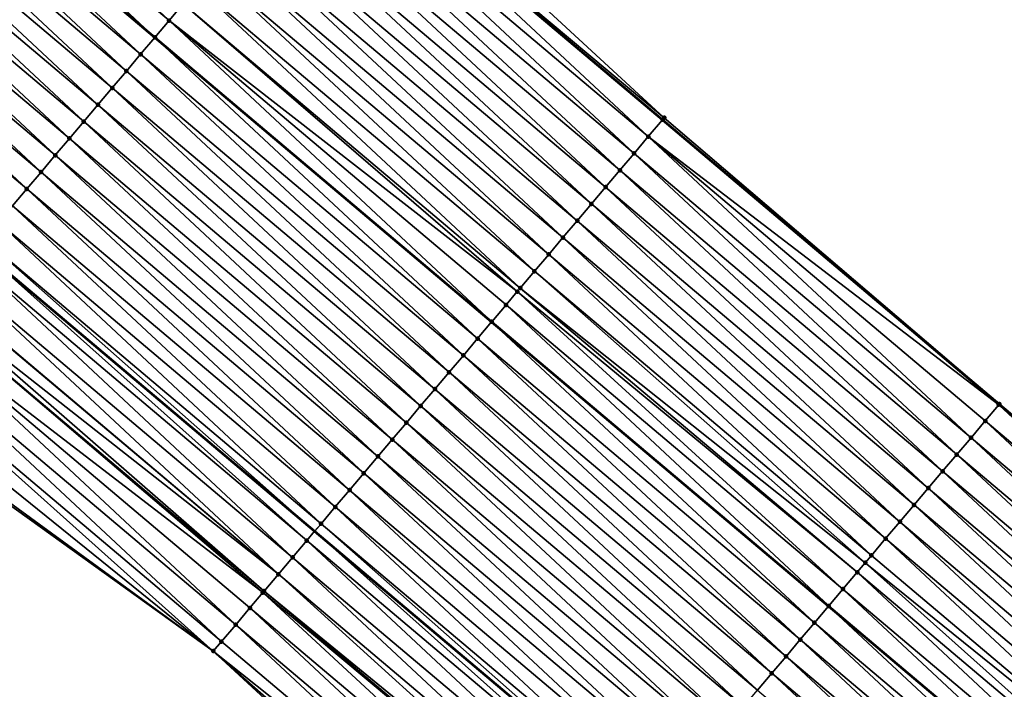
# Model space of a CAD drawing. Header units: feet. Extents: x 2017353 to 2024169, y 808050 to 818690.
# Tile 149 of 256: x 2018334 to 2018379, y 817776 to 817807. Entities that reach past the tile are written whole.
import ezdxf

# ---------------------------------------------------------------- set-up
doc = ezdxf.new("R2010")
doc.units = ezdxf.units.FT
doc.header["$MEASUREMENT"] = 0
for name, color, linetype, lineweight in [('EP_Travel Lane', 172, 'Continuous', 53), ('SB-Road Shots', 141, 'Continuous', 100), ('SB-Road X-Section', 40, 'Continuous', 13), ('STRIPING', 60, 'Continuous', 53)]:
    doc.layers.add(name, color=color, linetype=linetype, lineweight=lineweight)
doc.layers.add('I-77-MM15-17_SB-Surface-BORDER', color=7, linetype='Continuous')
doc.layers.add('I-77-MM15-17_SB-Surface-TIN', color=7, linetype='Continuous')

msp = doc.modelspace()

# ---------------------------------------------------------------- linework, layer by layer
at = {"layer": 'EP_Travel Lane'}
for points in [[(2018302.058265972, 817853.9365822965, 268.8798401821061), (2018317.338730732, 817841.0335116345, 268.743551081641), (2018332.619101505, 817828.1305203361, 268.5915438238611), (2018347.899384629, 817815.2276030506, 268.424887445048), (2018363.179670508, 817802.3246834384, 268.2586746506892), (2018378.459882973, 817789.4218258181, 268.0802113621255), (2018393.740248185, 817776.5188392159, 267.9272806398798), (2018409.020585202, 817763.615876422, 267.7696322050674), (2018424.300793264, 817750.7130225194, 267.5904221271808), (2018439.577070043, 817737.8282592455, 267.4105612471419), (2018454.87069964, 817724.9415360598, 267.2168779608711), (2018470.164463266, 817712.0546999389, 267.042915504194), (2018485.458232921, 817699.1678587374, 266.8698416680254), (2018500.752035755, 817686.2809895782, 266.7016472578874)], [(2018271.005062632, 817848.1670687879, 268.4980944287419), (2018286.285562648, 817835.2639683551, 268.3676963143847), (2018301.566154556, 817822.3607903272, 268.2526670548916), (2018316.846562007, 817809.4577680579, 268.106797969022), (2018332.126699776, 817796.5549735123, 267.915831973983), (2018347.40684955, 817783.6521688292, 267.7268861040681), (2018362.687224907, 817770.7491736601, 267.5756404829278), (2018377.967660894, 817757.8461272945, 267.4345380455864), (2018393.247950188, 817744.9432047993, 267.2689100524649), (2018408.528125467, 817732.0403785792, 267.0842184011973), (2018423.823676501, 817719.1393801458, 266.9132122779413), (2018439.117385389, 817706.2526201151, 266.7290311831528), (2018454.411141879, 817693.3658199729, 266.5518429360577), (2018469.704962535, 817680.4789657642, 266.3840895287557), (2018484.998717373, 817667.5921670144, 266.2066568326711), (2018500.29255133, 817654.7053015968, 266.0408652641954)]]:
    msp.add_polyline3d(points, dxfattribs=at)
at = {"layer": 'I-77-MM15-17_SB-Surface-BORDER', "color": 3, "linetype": 'Continuous', "lineweight": -3}
for points in [[(2018302.070514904, 817853.9510856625, 268.880040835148), (2018317.360276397, 817841.0590244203, 268.7437714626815), (2018332.626045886, 817828.1387443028, 268.5915370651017), (2018348.551462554, 817815.9998966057, 268.41910842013), (2018363.263489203, 817802.4239409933, 268.2590664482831), (2018378.466826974, 817789.4300493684, 268.0802018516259), (2018393.839273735, 817776.6361073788, 267.9275170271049), (2018409.672663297, 817764.3881688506, 267.7639626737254), (2018425.598011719, 817752.2493787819, 267.5801196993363), (2018440.872724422, 817739.3659466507, 267.4079188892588), (2018456.166309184, 817726.4792767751, 267.2065155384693), (2018471.460039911, 817713.5924839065, 267.0265898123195), (2018487.132698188, 817701.1550365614, 266.8724952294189)], [(2018495.428328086, 817648.9354772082, 265.8294931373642), (2018480.13450792, 817661.822345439, 265.9962654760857), (2018464.196224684, 817673.9445782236, 266.1487303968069), (2018448.902393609, 817686.8314556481, 266.3139082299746), (2018433.608636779, 817699.7182705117, 266.4900021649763), (2018418.314885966, 817712.605080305, 266.6669669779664), (2018403.01262729, 817725.5117565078, 266.8280565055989), (2018388.969955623, 817739.8792755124, 267.0804294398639), (2018373.706245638, 817752.8017322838, 267.2542809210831), (2018357.522280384, 817764.6351340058, 267.365704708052), (2018342.814285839, 817778.2157208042, 267.5376007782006), (2018326.518102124, 817789.9161012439, 267.6594327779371), (2018311.186380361, 817802.7579731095, 267.8367454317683), (2018296.049459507, 817815.830763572, 267.9954572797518), (2018281.591588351, 817829.7073840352, 268.1817653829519), (2018266.135179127, 817842.4021124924, 268.3164072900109)]]:
    msp.add_polyline3d(points, dxfattribs=at)
at = {"layer": 'I-77-MM15-17_SB-Surface-TIN', "color": 128, "linetype": 'Continuous', "lineweight": -3}
for points in [[(2018340.808104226, 817806.8325412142, 268.1950414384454), (2018326.173124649, 817820.4993850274, 268.3843124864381), (2018325.527834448, 817819.7354474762, 268.3639115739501)], [(2018340.808104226, 817806.8325412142, 268.1950414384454), (2018341.453413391, 817807.596462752, 268.2186134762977), (2018326.173124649, 817820.4993850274, 268.3843124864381)], [(2018340.16281159, 817806.0686057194, 268.1742330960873), (2018325.527834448, 817819.7354474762, 268.3639115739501), (2018324.882596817, 817818.9714655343, 268.3523005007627)], [(2018340.16281159, 817806.0686057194, 268.1742330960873), (2018340.808104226, 817806.8325412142, 268.1950414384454), (2018325.527834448, 817819.7354474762, 268.3639115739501)], [(2018339.517516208, 817805.3046725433, 268.1529656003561), (2018324.874579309, 817818.961973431, 268.3520835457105), (2018324.237324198, 817818.2075131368, 268.3348393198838)], [(2018324.882596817, 817818.9714655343, 268.3523005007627), (2018324.874579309, 817818.961973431, 268.3520835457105), (2018340.15479392, 817806.0591139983, 268.173968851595)], [(2018339.517516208, 817805.3046725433, 268.1529656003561), (2018340.15479392, 817806.0591139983, 268.173968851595), (2018324.874579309, 817818.961973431, 268.3520835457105)], [(2018340.16281159, 817806.0686057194, 268.1742330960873), (2018324.882596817, 817818.9714655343, 268.3523005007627), (2018340.15479392, 817806.0591139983, 268.173968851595)], [(2018338.872201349, 817804.5407558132, 268.1284415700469), (2018324.237324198, 817818.2075131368, 268.3348393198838), (2018323.592035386, 817817.4435744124, 268.3146706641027)], [(2018338.872201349, 817804.5407558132, 268.1284415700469), (2018339.517516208, 817805.3046725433, 268.1529656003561), (2018324.237324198, 817818.2075131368, 268.3348393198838)], [(2018338.226900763, 817803.776827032, 268.1063037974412), (2018323.592035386, 817817.4435744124, 268.3146706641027), (2018322.94675967, 817816.67962463, 268.2966916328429)], [(2018338.226900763, 817803.776827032, 268.1063037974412), (2018338.872201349, 817804.5407558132, 268.1284415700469), (2018323.592035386, 817817.4435744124, 268.3146706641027)], [(2018337.581608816, 817803.0128909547, 268.0856107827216), (2018322.94675967, 817816.67962463, 268.2966916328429), (2018322.301487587, 817815.9156717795, 268.2793201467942)], [(2018337.581608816, 817803.0128909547, 268.0856107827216), (2018338.226900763, 817803.776827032, 268.1063037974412), (2018322.94675967, 817816.67962463, 268.2966916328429)], [(2018336.936323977, 817802.2489488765, 268.0661060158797), (2018322.301487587, 817815.9156717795, 268.2793201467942), (2018321.656211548, 817815.1517222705, 268.2612869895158)], [(2018336.936323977, 817802.2489488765, 268.0661060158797), (2018337.581608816, 817803.0128909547, 268.0856107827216), (2018322.301487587, 817815.9156717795, 268.2793201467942)], [(2018347.931205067, 817815.265284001, 268.4250861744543), (2018363.263489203, 817802.4239409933, 268.2590664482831), (2018348.551462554, 817815.9998966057, 268.41910842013)], [(2018362.541361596, 817801.5689381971, 268.2444793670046), (2018347.899384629, 817815.2276030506, 268.424887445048), (2018347.261067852, 817814.4718646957, 268.4093559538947)], [(2018347.90632994, 817815.2358259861, 268.4250564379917), (2018347.899384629, 817815.2276030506, 268.424887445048), (2018363.179670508, 817802.3246834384, 268.2586746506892)], [(2018362.541361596, 817801.5689381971, 268.2444793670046), (2018363.179670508, 817802.3246834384, 268.2586746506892), (2018347.899384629, 817815.2276030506, 268.424887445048)], [(2018363.18661561, 817802.3329063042, 268.2588291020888), (2018347.931205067, 817815.265284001, 268.4250861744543), (2018347.90632994, 817815.2358259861, 268.4250564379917)], [(2018363.18661561, 817802.3329063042, 268.2588291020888), (2018347.90632994, 817815.2358259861, 268.4250564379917), (2018363.179670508, 817802.3246834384, 268.2586746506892)], [(2018363.18661561, 817802.3329063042, 268.2588291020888), (2018363.263489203, 817802.4239409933, 268.2590664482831), (2018347.931205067, 817815.265284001, 268.4250861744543)], [(2018336.291041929, 817801.48500444, 268.0470681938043), (2018321.656211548, 817815.1517222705, 268.2612869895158), (2018321.010930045, 817814.3877773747, 268.242340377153)], [(2018336.291041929, 817801.48500444, 268.0470681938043), (2018336.936323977, 817802.2489488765, 268.0661060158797), (2018321.656211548, 817815.1517222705, 268.2612869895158)], [(2018335.64575333, 817800.7210655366, 268.026934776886), (2018321.010930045, 817814.3877773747, 268.242340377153), (2018320.365651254, 817813.6238301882, 268.2238473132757)], [(2018335.64575333, 817800.7210655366, 268.026934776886), (2018336.291041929, 817801.48500444, 268.0470681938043), (2018321.010930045, 817814.3877773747, 268.242340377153)], [(2018361.896039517, 817800.8050275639, 268.2187490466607), (2018347.261067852, 817814.4718646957, 268.4093559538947), (2018346.61574662, 817813.7079533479, 268.3837661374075)], [(2018361.896039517, 817800.8050275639, 268.2187490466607), (2018362.541361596, 817801.5689381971, 268.2444793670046), (2018347.261067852, 817814.4718646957, 268.4093559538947)], [(2018335.000468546, 817799.957123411, 268.0074393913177), (2018320.365651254, 817813.6238301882, 268.2238473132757), (2018319.720371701, 817812.8598836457, 268.2052267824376)], [(2018335.000468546, 817799.957123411, 268.0074393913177), (2018335.64575333, 817800.7210655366, 268.026934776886), (2018320.365651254, 817813.6238301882, 268.2238473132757)], [(2018361.250732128, 817800.0411045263, 268.1954750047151), (2018346.61574662, 817813.7079533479, 268.3837661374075), (2018345.970440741, 817812.9440290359, 268.3607434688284)], [(2018361.250732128, 817800.0411045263, 268.1954750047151), (2018361.896039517, 817800.8050275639, 268.2187490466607), (2018346.61574662, 817813.7079533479, 268.3837661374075)], [(2018360.605447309, 817799.277162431, 268.1759745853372), (2018345.970440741, 817812.9440290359, 268.3607434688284), (2018345.325153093, 817812.1800893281, 268.3407693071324)], [(2018360.605447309, 817799.277162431, 268.1759745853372), (2018361.250732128, 817800.0411045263, 268.1954750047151), (2018345.970440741, 817812.9440290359, 268.3607434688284)], [(2018334.355191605, 817799.193174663, 267.9892553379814), (2018319.720371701, 817812.8598836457, 268.2052267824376), (2018319.075099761, 817812.0959306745, 268.1878791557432)], [(2018334.355191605, 817799.193174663, 267.9892553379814), (2018335.000468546, 817799.957123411, 268.0074393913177), (2018319.720371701, 817812.8598836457, 268.2052267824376)], [(2018333.709905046, 817798.4292340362, 267.969463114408), (2018334.355191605, 817799.193174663, 267.9892553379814), (2018319.075099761, 817812.0959306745, 268.1878791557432)], [(2018359.960173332, 817798.5132111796, 268.1582872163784), (2018345.325153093, 817812.1800893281, 268.3407693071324), (2018344.679870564, 817811.4161452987, 268.3216508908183)], [(2018359.960173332, 817798.5132111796, 268.1582872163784), (2018360.605447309, 817799.277162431, 268.1759745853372), (2018345.325153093, 817812.1800893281, 268.3407693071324)], [(2018359.314897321, 817797.7492616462, 268.1402596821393), (2018344.679870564, 817811.4161452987, 268.3216508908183), (2018344.034587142, 817810.6522020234, 268.3023831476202)], [(2018359.314897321, 817797.7492616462, 268.1402596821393), (2018359.960173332, 817798.5132111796, 268.1582872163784), (2018344.679870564, 817811.4161452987, 268.3216508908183)], [(2018358.669611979, 817796.9853199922, 268.1206719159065), (2018344.034587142, 817810.6522020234, 268.3023831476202), (2018343.3893002, 817809.8882617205, 268.2825268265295)], [(2018358.669611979, 817796.9853199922, 268.1206719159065), (2018359.314897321, 817797.7492616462, 268.1402596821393), (2018344.034587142, 817810.6522020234, 268.3023831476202)], [(2018358.024326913, 817796.2213781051, 268.1011302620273), (2018343.3893002, 817809.8882617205, 268.2825268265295), (2018342.744014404, 817809.1243204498, 268.2628621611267)], [(2018358.024326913, 817796.2213781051, 268.1011302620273), (2018358.669611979, 817796.9853199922, 268.1206719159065), (2018343.3893002, 817809.8882617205, 268.2825268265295)], [(2018357.379036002, 817795.4574411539, 268.080611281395), (2018342.744014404, 817809.1243204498, 268.2628621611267), (2018342.098715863, 817808.3603899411, 268.24106648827)], [(2018357.379036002, 817795.4574411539, 268.080611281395), (2018358.024326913, 817796.2213781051, 268.1011302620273), (2018342.744014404, 817809.1243204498, 268.2628621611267)], [(2018356.73374068, 817794.6935079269, 268.0593548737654), (2018342.098715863, 817808.3603899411, 268.24106648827), (2018341.453413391, 817807.596462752, 268.2186134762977)], [(2018356.73374068, 817794.6935079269, 268.0593548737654), (2018357.379036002, 817795.4574411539, 268.080611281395), (2018342.098715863, 817808.3603899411, 268.24106648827)], [(2018356.600199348, 817794.5354168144, 268.0548019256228), (2018341.453413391, 817807.596462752, 268.2186134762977), (2018340.808104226, 817806.8325412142, 268.1950414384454)], [(2018356.600199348, 817794.5354168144, 268.0548019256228), (2018356.73374068, 817794.6935079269, 268.0593548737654), (2018341.453413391, 817807.596462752, 268.2186134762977)], [(2018355.443118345, 817793.1656682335, 268.0115430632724), (2018340.808104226, 817806.8325412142, 268.1950414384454), (2018340.16281159, 817806.0686057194, 268.1742330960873)], [(2018355.443118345, 817793.1656682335, 268.0115430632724), (2018356.088434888, 817793.9295835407, 268.0363478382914), (2018340.808104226, 817806.8325412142, 268.1950414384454)], [(2018356.088434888, 817793.9295835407, 268.0363478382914), (2018356.600199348, 817794.5354168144, 268.0548019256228), (2018340.808104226, 817806.8325412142, 268.1950414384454)], [(2018354.797792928, 817792.4017604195, 267.9852545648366), (2018340.15479392, 817806.0591139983, 268.173968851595), (2018339.517516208, 817805.3046725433, 268.1529656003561)], [(2018340.16281159, 817806.0686057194, 268.1742330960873), (2018340.15479392, 817806.0591139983, 268.173968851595), (2018355.435100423, 817793.156176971, 268.0112164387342)], [(2018354.797792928, 817792.4017604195, 267.9852545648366), (2018355.435100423, 817793.156176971, 268.0112164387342), (2018340.15479392, 817806.0591139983, 268.173968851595)], [(2018355.443118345, 817793.1656682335, 268.0115430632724), (2018340.16281159, 817806.0686057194, 268.1742330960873), (2018355.435100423, 817793.156176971, 268.0112164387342)], [(2018354.152462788, 817791.6378565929, 267.9581764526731), (2018339.517516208, 817805.3046725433, 268.1529656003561), (2018338.872201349, 817804.5407558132, 268.1284415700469)], [(2018354.152462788, 817791.6378565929, 267.9581764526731), (2018354.797792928, 817792.4017604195, 267.9852545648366), (2018339.517516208, 817805.3046725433, 268.1529656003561)], [(2018353.507150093, 817790.8739380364, 267.934015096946), (2018338.872201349, 817804.5407558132, 268.1284415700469), (2018338.226900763, 817803.776827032, 268.1063037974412)], [(2018353.507150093, 817790.8739380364, 267.934015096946), (2018354.152462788, 817791.6378565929, 267.9581764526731), (2018338.872201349, 817804.5407558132, 268.1284415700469)], [(2018352.861857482, 817790.1100025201, 267.9132119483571), (2018338.226900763, 817803.776827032, 268.1063037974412), (2018337.581608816, 817803.0128909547, 268.0856107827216)], [(2018352.861857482, 817790.1100025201, 267.9132119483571), (2018353.507150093, 817790.8739380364, 267.934015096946), (2018338.226900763, 817803.776827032, 268.1063037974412)], [(2018352.216575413, 817789.3460581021, 267.8941714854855), (2018337.581608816, 817803.0128909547, 268.0856107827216), (2018336.936323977, 817802.2489488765, 268.0661060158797)], [(2018352.216575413, 817789.3460581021, 267.8941714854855), (2018352.861857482, 817790.1100025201, 267.9132119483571), (2018337.581608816, 817803.0128909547, 268.0856107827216)], [(2018351.571286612, 817788.5821193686, 267.8740054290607), (2018336.936323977, 817802.2489488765, 268.0661060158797), (2018336.291041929, 817801.48500444, 268.0470681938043)], [(2018351.571286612, 817788.5821193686, 267.8740054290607), (2018352.216575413, 817789.3460581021, 267.8941714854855), (2018336.936323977, 817802.2489488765, 268.0661060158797)], [(2018378.437315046, 817789.3950993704, 268.080242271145), (2018363.179670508, 817802.3246834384, 268.2586746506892), (2018362.541361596, 817801.5689381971, 268.2444793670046)], [(2018363.18661561, 817802.3329063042, 268.2588291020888), (2018363.179670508, 817802.3246834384, 268.2586746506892), (2018378.459882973, 817789.4218258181, 268.0802113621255)], [(2018378.437315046, 817789.3950993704, 268.080242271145), (2018378.459882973, 817789.4218258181, 268.0802113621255), (2018363.179670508, 817802.3246834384, 268.2586746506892)], [(2018378.466826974, 817789.4300493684, 268.0802018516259), (2018363.263489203, 817802.4239409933, 268.2590664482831), (2018363.18661561, 817802.3329063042, 268.2588291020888)], [(2018378.466826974, 817789.4300493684, 268.0802018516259), (2018363.18661561, 817802.3329063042, 268.2588291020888), (2018378.459882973, 817789.4218258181, 268.0802113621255)], [(2018350.925988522, 817787.81818848, 267.8522859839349), (2018336.291041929, 817801.48500444, 268.0470681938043), (2018335.64575333, 817800.7210655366, 268.026934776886)], [(2018350.925988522, 817787.81818848, 267.8522859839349), (2018351.571286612, 817788.5821193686, 267.8740054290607), (2018336.291041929, 817801.48500444, 268.0470681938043)], [(2018377.176323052, 817787.9021096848, 268.0521878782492), (2018362.541361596, 817801.5689381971, 268.2444793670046), (2018361.896039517, 817800.8050275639, 268.2187490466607)], [(2018377.176323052, 817787.9021096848, 268.0521878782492), (2018377.821618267, 817788.6660430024, 268.0734271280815), (2018362.541361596, 817801.5689381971, 268.2444793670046)], [(2018377.821618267, 817788.6660430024, 268.0734271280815), (2018378.437315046, 817789.3950993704, 268.080242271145), (2018362.541361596, 817801.5689381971, 268.2444793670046)], [(2018350.280695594, 817787.0542532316, 267.8314298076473), (2018335.64575333, 817800.7210655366, 268.026934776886), (2018335.000468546, 817799.957123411, 268.0074393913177)], [(2018350.280695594, 817787.0542532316, 267.8314298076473), (2018350.925988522, 817787.81818848, 267.8522859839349), (2018335.64575333, 817800.7210655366, 268.026934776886)], [(2018376.531033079, 817787.138171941, 268.031825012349), (2018361.896039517, 817800.8050275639, 268.2187490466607), (2018361.250732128, 817800.0411045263, 268.1954750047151)], [(2018376.531033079, 817787.138171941, 268.031825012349), (2018377.176323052, 817787.9021096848, 268.0521878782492), (2018361.896039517, 817800.8050275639, 268.2187490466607)], [(2018375.885764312, 817786.3742162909, 268.0150079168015), (2018361.250732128, 817800.0411045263, 268.1954750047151), (2018360.605447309, 817799.277162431, 268.1759745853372)], [(2018375.885764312, 817786.3742162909, 268.0150079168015), (2018376.531033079, 817787.138171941, 268.031825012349), (2018361.250732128, 817800.0411045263, 268.1954750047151)], [(2018349.635407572, 817786.2903138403, 267.8113939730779), (2018335.000468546, 817799.957123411, 268.0074393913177), (2018334.355191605, 817799.193174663, 267.9892553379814)], [(2018349.635407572, 817786.2903138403, 267.8113939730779), (2018350.280695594, 817787.0542532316, 267.8314298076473), (2018335.000468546, 817799.957123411, 268.0074393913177)], [(2018348.990112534, 817785.5263803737, 267.7901849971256), (2018334.355191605, 817799.193174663, 267.9892553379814), (2018333.709905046, 817798.4292340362, 267.969463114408)], [(2018348.990112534, 817785.5263803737, 267.7901849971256), (2018349.635407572, 817786.2903138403, 267.8113939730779), (2018334.355191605, 817799.193174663, 267.9892553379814)], [(2018375.240485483, 817785.6102691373, 267.9965083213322), (2018360.605447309, 817799.277162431, 268.1759745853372), (2018359.960173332, 817798.5132111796, 268.1582872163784)], [(2018375.240485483, 817785.6102691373, 267.9965083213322), (2018375.885764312, 817786.3742162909, 268.0150079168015), (2018360.605447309, 817799.277162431, 268.1759745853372)], [(2018348.344792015, 817784.7624684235, 267.7647155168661), (2018333.709905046, 817798.4292340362, 267.969463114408), (2018333.064610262, 817797.6653003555, 267.9482955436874)], [(2018348.344792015, 817784.7624684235, 267.7647155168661), (2018348.990112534, 817785.5263803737, 267.7901849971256), (2018333.709905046, 817798.4292340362, 267.969463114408)], [(2018374.595201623, 817784.8463262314, 267.9771676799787), (2018359.960173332, 817798.5132111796, 268.1582872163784), (2018359.314897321, 817797.7492616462, 268.1402596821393)], [(2018374.595201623, 817784.8463262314, 267.9771676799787), (2018375.240485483, 817785.6102691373, 267.9965083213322), (2018359.960173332, 817798.5132111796, 268.1582872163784)], [(2018347.699464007, 817783.9985627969, 267.7379938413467), (2018333.064610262, 817797.6653003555, 267.9482955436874), (2018332.41930602, 817796.9013746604, 267.925546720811)], [(2018347.699464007, 817783.9985627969, 267.7379938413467), (2018348.344792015, 817784.7624684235, 267.7647155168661), (2018333.064610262, 817797.6653003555, 267.9482955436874)], [(2018373.949918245, 817784.0823829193, 267.9579074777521), (2018359.314897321, 817797.7492616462, 268.1402596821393), (2018358.669611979, 817796.9853199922, 268.1206719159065)], [(2018373.949918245, 817784.0823829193, 267.9579074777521), (2018374.595201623, 817784.8463262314, 267.9771676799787), (2018359.314897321, 817797.7492616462, 268.1402596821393)], [(2018332.41930602, 817796.9013746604, 267.925546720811), (2018332.126699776, 817796.5549735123, 267.915831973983), (2018347.40684955, 817783.6521688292, 267.7268861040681)], [(2018347.699464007, 817783.9985627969, 267.7379938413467), (2018332.41930602, 817796.9013746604, 267.925546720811), (2018347.40684955, 817783.6521688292, 267.7268861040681)], [(2018373.304644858, 817783.31843117, 267.9403179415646), (2018358.669611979, 817796.9853199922, 268.1206719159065), (2018358.024326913, 817796.2213781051, 268.1011302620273)], [(2018373.304644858, 817783.31843117, 267.9403179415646), (2018373.949918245, 817784.0823829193, 267.9579074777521), (2018358.669611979, 817796.9853199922, 268.1206719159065)], [(2018347.054149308, 817783.234645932, 267.7134974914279), (2018332.126699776, 817796.5549735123, 267.915831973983), (2018331.774009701, 817796.1374422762, 267.9041223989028)], [(2018347.054149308, 817783.234645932, 267.7134974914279), (2018347.40684955, 817783.6521688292, 267.7268861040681), (2018332.126699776, 817796.5549735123, 267.915831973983)], [(2018346.408859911, 817782.4707077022, 267.6932316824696), (2018331.774009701, 817796.1374422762, 267.9041223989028), (2018331.128750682, 817795.3734783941, 267.8889350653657)], [(2018346.408859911, 817782.4707077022, 267.6932316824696), (2018347.054149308, 817783.234645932, 267.7134974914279), (2018331.774009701, 817796.1374422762, 267.9041223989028)], [(2018372.659367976, 817782.554482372, 267.9221439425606), (2018358.024326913, 817796.2213781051, 268.1011302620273), (2018357.379036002, 817795.4574411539, 268.080611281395)], [(2018372.659367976, 817782.554482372, 267.9221439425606), (2018373.304644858, 817783.31843117, 267.9403179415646), (2018358.024326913, 817796.2213781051, 268.1011302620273)], [(2018345.763569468, 817781.7067703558, 267.6727909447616), (2018331.128750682, 817795.3734783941, 267.8889350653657), (2018330.483489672, 817794.6095161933, 267.8734148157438)], [(2018345.763569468, 817781.7067703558, 267.6727909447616), (2018346.408859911, 817782.4707077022, 267.6932316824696), (2018331.128750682, 817795.3734783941, 267.8889350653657)], [(2018372.379169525, 817782.2227664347, 267.9131481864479), (2018357.379036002, 817795.4574411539, 268.080611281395), (2018356.73374068, 817794.6935079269, 268.0593548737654)], [(2018372.379169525, 817782.2227664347, 267.9131481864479), (2018372.659367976, 817782.554482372, 267.9221439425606), (2018357.379036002, 817795.4574411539, 268.080611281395)], [(2018372.014068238, 817781.7905528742, 267.9001483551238), (2018356.73374068, 817794.6935079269, 268.0593548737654), (2018356.600199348, 817794.5354168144, 268.0548019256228)], [(2018372.014068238, 817781.7905528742, 267.9001483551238), (2018372.379169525, 817782.2227664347, 267.9131481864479), (2018356.73374068, 817794.6935079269, 268.0593548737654)], [(2018345.763569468, 817781.7067703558, 267.6727909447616), (2018330.469897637, 817794.5934252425, 267.8729680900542), (2018330.034821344, 817794.0784092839, 267.8545679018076)], [(2018345.763569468, 817781.7067703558, 267.6727909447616), (2018330.483489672, 817794.6095161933, 267.8734148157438), (2018330.469897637, 817794.5934252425, 267.8729680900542)], [(2018371.368747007, 817781.0266415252, 267.8745590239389), (2018356.600199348, 817794.5354168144, 268.0548019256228), (2018356.088434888, 817793.9295835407, 268.0363478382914)], [(2018371.368747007, 817781.0266415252, 267.8745590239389), (2018372.014068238, 817781.7905528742, 267.9001483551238), (2018356.600199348, 817794.5354168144, 268.0548019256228)], [(2018345.055323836, 817780.8683613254, 267.6455083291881), (2018329.838148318, 817793.8456218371, 267.8444604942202), (2018329.192766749, 817793.0817614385, 267.8087821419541)], [(2018345.118254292, 817780.942853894, 267.6482147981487), (2018330.034821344, 817794.0784092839, 267.8545679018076), (2018329.838148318, 817793.8456218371, 267.8444604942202)], [(2018345.055323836, 817780.8683613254, 267.6455083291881), (2018345.118254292, 817780.942853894, 267.6482147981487), (2018329.838148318, 817793.8456218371, 267.8444604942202)], [(2018345.118254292, 817780.942853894, 267.6482147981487), (2018345.763569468, 817781.7067703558, 267.6727909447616), (2018330.034821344, 817794.0784092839, 267.8545679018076)], [(2018370.723414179, 817780.2627399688, 267.8470306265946), (2018356.088434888, 817793.9295835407, 268.0363478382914), (2018355.443118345, 817793.1656682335, 268.0115430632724)], [(2018370.723414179, 817780.2627399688, 267.8470306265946), (2018371.368747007, 817781.0266415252, 267.8745590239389), (2018356.088434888, 817793.9295835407, 268.0363478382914)], [(2018343.827552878, 817779.4150809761, 267.5871806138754), (2018329.192766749, 817793.0817614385, 267.8087821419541), (2018328.547378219, 817792.3179069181, 267.7719398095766)], [(2018343.827552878, 817779.4150809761, 267.5871806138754), (2018344.472908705, 817780.1789631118, 267.6185537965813), (2018329.192766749, 817793.0817614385, 267.8087821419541)], [(2018344.472908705, 817780.1789631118, 267.6185537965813), (2018345.055323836, 817780.8683613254, 267.6455083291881), (2018329.192766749, 817793.0817614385, 267.8087821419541)], [(2018370.078092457, 817779.4988290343, 267.8213592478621), (2018355.435100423, 817793.156176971, 268.0112164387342), (2018354.797792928, 817792.4017604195, 267.9852545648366)], [(2018355.443118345, 817793.1656682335, 268.0115430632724), (2018355.435100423, 817793.156176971, 268.0112164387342), (2018370.715396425, 817780.2532488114, 267.8467116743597)], [(2018370.078092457, 817779.4988290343, 267.8213592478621), (2018370.715396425, 817780.2532488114, 267.8467116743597), (2018355.435100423, 817793.156176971, 268.0112164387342)], [(2018370.723414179, 817780.2627399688, 267.8470306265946), (2018355.443118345, 817793.1656682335, 268.0115430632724), (2018370.715396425, 817780.2532488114, 267.8467116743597)], [(2018369.432784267, 817778.7349066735, 267.7979504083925), (2018354.797792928, 817792.4017604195, 267.9852545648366), (2018354.152462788, 817791.6378565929, 267.9581764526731)], [(2018369.432784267, 817778.7349066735, 267.7979504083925), (2018370.078092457, 817779.4988290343, 267.8213592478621), (2018354.797792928, 817792.4017604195, 267.9852545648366)], [(2018343.182194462, 817778.6512010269, 267.5553745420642), (2018328.547378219, 817792.3179069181, 267.7719398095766), (2018327.901990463, 817791.5540517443, 267.735226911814)], [(2018343.182194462, 817778.6512010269, 267.5553745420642), (2018343.827552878, 817779.4150809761, 267.5871806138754), (2018328.547378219, 817792.3179069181, 267.7719398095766)], [(2018342.814285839, 817778.2157208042, 267.5376007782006), (2018327.901990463, 817791.5540517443, 267.735226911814), (2018327.256607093, 817790.7901928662, 267.6992474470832)], [(2018342.814285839, 817778.2157208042, 267.5376007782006), (2018343.182194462, 817778.6512010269, 267.5553745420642), (2018327.901990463, 817791.5540517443, 267.735226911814)], [(2018368.787476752, 817777.9709837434, 267.7746542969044), (2018354.152462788, 817791.6378565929, 267.9581764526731), (2018353.507150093, 817790.8739380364, 267.934015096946)], [(2018368.787476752, 817777.9709837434, 267.7746542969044), (2018369.432784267, 817778.7349066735, 267.7979504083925), (2018354.152462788, 817791.6378565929, 267.9581764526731)], [(2018342.814285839, 817778.2157208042, 267.5376007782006), (2018327.256607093, 817790.7901928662, 267.6992474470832), (2018326.611230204, 817790.0263285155, 267.6643516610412)], [(2018368.142173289, 817777.2070573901, 267.7520360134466), (2018353.507150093, 817790.8739380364, 267.934015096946), (2018352.861857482, 817790.1100025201, 267.9132119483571)], [(2018368.142173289, 817777.2070573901, 267.7520360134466), (2018368.787476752, 817777.9709837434, 267.7746542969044), (2018353.507150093, 817790.8739380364, 267.934015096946)], [(2018342.814285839, 817778.2157208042, 267.5376007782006), (2018326.611230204, 817790.0263285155, 267.6643516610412), (2018326.518102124, 817789.9161012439, 267.6594327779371)], [(2018367.496879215, 817776.4431231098, 267.7309874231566), (2018352.861857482, 817790.1100025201, 267.9132119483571), (2018352.216575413, 817789.3460581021, 267.8941714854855)], [(2018367.496879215, 817776.4431231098, 267.7309874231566), (2018368.142173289, 817777.2070573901, 267.7520360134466), (2018352.861857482, 817790.1100025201, 267.9132119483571)], [(2018366.851594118, 817775.6791812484, 267.7114398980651), (2018352.216575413, 817789.3460581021, 267.8941714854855), (2018351.571286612, 817788.5821193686, 267.8740054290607)], [(2018366.851594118, 817775.6791812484, 267.7114398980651), (2018367.496879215, 817776.4431231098, 267.7309874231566), (2018352.216575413, 817789.3460581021, 267.8941714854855)], [(2018377.821618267, 817788.6660430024, 268.0734271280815), (2018393.101963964, 817775.7630726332, 267.9172533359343), (2018378.437315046, 817789.3950993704, 268.080242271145)], [(2018378.437315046, 817789.3950993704, 268.080242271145), (2018393.740248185, 817776.5188392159, 267.9272806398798), (2018378.459882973, 817789.4218258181, 268.0802113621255)], [(2018378.437315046, 817789.3950993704, 268.080242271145), (2018393.101963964, 817775.7630726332, 267.9172533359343), (2018393.740248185, 817776.5188392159, 267.9272806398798)], [(2018378.466826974, 817789.4300493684, 268.0802018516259), (2018378.459882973, 817789.4218258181, 268.0802113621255), (2018393.740248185, 817776.5188392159, 267.9272806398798)], [(2018393.747192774, 817776.5270620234, 267.9273897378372), (2018378.466826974, 817789.4300493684, 268.0802018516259), (2018393.740248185, 817776.5188392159, 267.9272806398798)], [(2018393.747192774, 817776.5270620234, 267.9273897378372), (2018393.839273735, 817776.6361073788, 267.9275170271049), (2018378.466826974, 817789.4300493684, 268.0802018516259)], [(2018366.206301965, 817774.915245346, 267.6907124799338), (2018351.571286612, 817788.5821193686, 267.8740054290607), (2018350.925988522, 817787.81818848, 267.8522859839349)], [(2018366.206301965, 817774.915245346, 267.6907124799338), (2018366.851594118, 817775.6791812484, 267.7114398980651), (2018351.571286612, 817788.5821193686, 267.8740054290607)], [(2018377.176323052, 817787.9021096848, 268.0521878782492), (2018392.45666483, 817774.9991426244, 267.8953586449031), (2018377.821618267, 817788.6660430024, 268.0734271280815)], [(2018377.821618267, 817788.6660430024, 268.0734271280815), (2018392.45666483, 817774.9991426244, 267.8953586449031), (2018393.101963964, 817775.7630726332, 267.9172533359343)], [(2018365.561002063, 817774.1513159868, 267.6686894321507), (2018350.925988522, 817787.81818848, 267.8522859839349), (2018350.280695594, 817787.0542532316, 267.8314298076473)], [(2018365.561002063, 817774.1513159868, 267.6686894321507), (2018366.206301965, 817774.915245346, 267.6907124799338), (2018350.925988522, 817787.81818848, 267.8522859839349)], [(2018376.531033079, 817787.138171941, 268.031825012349), (2018391.811368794, 817774.2352100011, 267.8739817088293), (2018377.176323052, 817787.9021096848, 268.0521878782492)], [(2018377.176323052, 817787.9021096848, 268.0521878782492), (2018391.811368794, 817774.2352100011, 267.8739817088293), (2018392.45666483, 817774.9991426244, 267.8953586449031)], [(2018364.915706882, 817773.3873826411, 267.6474557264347), (2018350.280695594, 817787.0542532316, 267.8314298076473), (2018349.635407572, 817786.2903138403, 267.8113939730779)], [(2018364.915706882, 817773.3873826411, 267.6474557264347), (2018365.561002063, 817774.1513159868, 267.6686894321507), (2018350.280695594, 817787.0542532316, 267.8314298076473)], [(2018375.885764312, 817786.3742162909, 268.0150079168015), (2018391.166096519, 817773.471257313, 267.8565778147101), (2018376.531033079, 817787.138171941, 268.031825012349)], [(2018376.531033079, 817787.138171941, 268.031825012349), (2018391.166096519, 817773.471257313, 267.8565778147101), (2018391.811368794, 817774.2352100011, 267.8739817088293)], [(2018364.270423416, 817772.6234394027, 267.6281809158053), (2018349.635407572, 817786.2903138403, 267.8113939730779), (2018348.990112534, 817785.5263803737, 267.7901849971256)], [(2018364.270423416, 817772.6234394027, 267.6281809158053), (2018364.915706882, 817773.3873826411, 267.6474557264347), (2018349.635407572, 817786.2903138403, 267.8113939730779)], [(2018375.240485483, 817785.6102691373, 267.9965083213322), (2018390.520822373, 817772.7073062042, 267.838861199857), (2018375.885764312, 817786.3742162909, 268.0150079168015)], [(2018375.885764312, 817786.3742162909, 268.0150079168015), (2018390.520822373, 817772.7073062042, 267.838861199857), (2018391.166096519, 817773.471257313, 267.8565778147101)], [(2018363.625131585, 817771.859503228, 267.6075073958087), (2018348.990112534, 817785.5263803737, 267.7901849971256), (2018348.344792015, 817784.7624684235, 267.7647155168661)], [(2018363.625131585, 817771.859503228, 267.6075073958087), (2018364.270423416, 817772.6234394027, 267.6281809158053), (2018348.990112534, 817785.5263803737, 267.7901849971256)], [(2018374.595201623, 817784.8463262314, 267.9771676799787), (2018389.875539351, 817771.9433625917, 267.81966025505), (2018375.240485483, 817785.6102691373, 267.9965083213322)], [(2018375.240485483, 817785.6102691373, 267.9965083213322), (2018389.875539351, 817771.9433625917, 267.81966025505), (2018390.520822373, 817772.7073062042, 267.838861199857)], [(2018373.949918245, 817784.0823829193, 267.9579074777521), (2018389.230265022, 817771.1794116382, 267.8019128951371), (2018374.595201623, 817784.8463262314, 267.9771676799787)], [(2018374.595201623, 817784.8463262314, 267.9771676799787), (2018389.230265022, 817771.1794116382, 267.8019128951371), (2018389.875539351, 817771.9433625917, 267.81966025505)], [(2018362.979828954, 817771.0955761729, 267.5850280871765), (2018348.344792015, 817784.7624684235, 267.7647155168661), (2018347.699464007, 817783.9985627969, 267.7379938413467)], [(2018362.979828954, 817771.0955761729, 267.5850280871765), (2018363.625131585, 817771.859503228, 267.6075073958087), (2018348.344792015, 817784.7624684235, 267.7647155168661)], [(2018347.699464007, 817783.9985627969, 267.7379938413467), (2018347.40684955, 817783.6521688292, 267.7268861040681), (2018362.687224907, 817770.7491736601, 267.5756404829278)], [(2018362.979828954, 817771.0955761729, 267.5850280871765), (2018347.699464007, 817783.9985627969, 267.7379938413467), (2018362.687224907, 817770.7491736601, 267.5756404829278)], [(2018373.304644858, 817783.31843117, 267.9403179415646), (2018388.584982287, 817770.415467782, 267.7827601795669), (2018373.949918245, 817784.0823829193, 267.9579074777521)], [(2018373.949918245, 817784.0823829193, 267.9579074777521), (2018388.584982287, 817770.415467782, 267.7827601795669), (2018389.230265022, 817771.1794116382, 267.8019128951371)], [(2018362.334536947, 817770.3316401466, 267.564325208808), (2018347.40684955, 817783.6521688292, 267.7268861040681), (2018347.054149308, 817783.234645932, 267.7134974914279)], [(2018362.334536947, 817770.3316401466, 267.564325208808), (2018362.687224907, 817770.7491736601, 267.5756404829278), (2018347.40684955, 817783.6521688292, 267.7268861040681)], [(2018361.689253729, 817769.5676966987, 267.5450918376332), (2018347.054149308, 817783.234645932, 267.7134974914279), (2018346.408859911, 817782.4707077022, 267.6932316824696)], [(2018361.689253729, 817769.5676966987, 267.5450918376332), (2018362.334536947, 817770.3316401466, 267.564325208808), (2018347.054149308, 817783.234645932, 267.7134974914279)], [(2018372.659367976, 817782.554482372, 267.9221439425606), (2018387.939695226, 817769.6515275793, 267.7628840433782), (2018373.304644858, 817783.31843117, 267.9403179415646)], [(2018373.304644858, 817783.31843117, 267.9403179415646), (2018387.939695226, 817769.6515275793, 267.7628840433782), (2018388.584982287, 817770.415467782, 267.7827601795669)], [(2018361.043950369, 817768.803770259, 267.5224906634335), (2018346.408859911, 817782.4707077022, 267.6932316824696), (2018345.763569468, 817781.7067703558, 267.6727909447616)], [(2018361.043950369, 817768.803770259, 267.5224906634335), (2018361.689253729, 817769.5676966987, 267.5450918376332), (2018346.408859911, 817782.4707077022, 267.6932316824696)], [(2018372.014068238, 817781.7905528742, 267.9001483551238), (2018387.294415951, 817768.887580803, 267.7443095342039), (2018372.379169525, 817782.2227664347, 267.9131481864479)], [(2018372.379169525, 817782.2227664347, 267.9131481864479), (2018387.939695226, 817769.6515275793, 267.7628840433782), (2018372.659367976, 817782.554482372, 267.9221439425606)], [(2018372.379169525, 817782.2227664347, 267.9131481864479), (2018387.294415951, 817768.887580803, 267.7443095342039), (2018387.939695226, 817769.6515275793, 267.7628840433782)], [(2018360.589932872, 817768.2663181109, 267.5045080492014), (2018345.763569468, 817781.7067703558, 267.6727909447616), (2018345.118254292, 817780.942853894, 267.6482147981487)], [(2018360.589932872, 817768.2663181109, 267.5045080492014), (2018361.043950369, 817768.803770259, 267.5224906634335), (2018345.763569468, 817781.7067703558, 267.6727909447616)], [(2018371.368747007, 817781.0266415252, 267.8745590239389), (2018386.649106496, 817768.1236595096, 267.7206891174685), (2018372.014068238, 817781.7905528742, 267.9001483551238)], [(2018372.014068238, 817781.7905528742, 267.9001483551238), (2018386.649106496, 817768.1236595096, 267.7206891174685), (2018387.294415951, 817768.887580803, 267.7443095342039)], [(2018359.753283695, 817767.2759680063, 267.4672635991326), (2018345.055323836, 817780.8683613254, 267.6455083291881), (2018344.472908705, 817780.1789631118, 267.6185537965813)], [(2018360.398625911, 817768.0398616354, 267.4963616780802), (2018345.118254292, 817780.942853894, 267.6482147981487), (2018345.055323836, 817780.8683613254, 267.6455083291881)], [(2018359.753283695, 817767.2759680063, 267.4672635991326), (2018360.398625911, 817768.0398616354, 267.4963616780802), (2018345.055323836, 817780.8683613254, 267.6455083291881)], [(2018360.398625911, 817768.0398616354, 267.4963616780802), (2018360.589932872, 817768.2663181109, 267.5045080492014), (2018345.118254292, 817780.942853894, 267.6482147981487)], [(2018370.723414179, 817780.2627399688, 267.8470306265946), (2018386.003777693, 817767.3597545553, 267.6938333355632), (2018371.368747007, 817781.0266415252, 267.8745590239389)], [(2018371.368747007, 817781.0266415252, 267.8745590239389), (2018386.003777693, 817767.3597545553, 267.6938333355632), (2018386.649106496, 817768.1236595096, 267.7206891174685)], [(2018359.107937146, 817766.5120780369, 267.4374408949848), (2018344.472908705, 817780.1789631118, 267.6185537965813), (2018343.827552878, 817779.4150809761, 267.5871806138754)], [(2018359.107937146, 817766.5120780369, 267.4374408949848), (2018359.753283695, 817767.2759680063, 267.4672635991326), (2018344.472908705, 817780.1789631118, 267.6185537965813)], [(2018370.078092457, 817779.4988290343, 267.8213592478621), (2018385.358464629, 817766.5958363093, 267.6696095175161), (2018370.715396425, 817780.2532488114, 267.8467116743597)], [(2018370.723414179, 817780.2627399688, 267.8470306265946), (2018370.715396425, 817780.2532488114, 267.8467116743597), (2018385.995760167, 817767.3502634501, 267.6935323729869)], [(2018385.358464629, 817766.5958363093, 267.6696095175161), (2018385.995760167, 817767.3502634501, 267.6935323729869), (2018370.715396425, 817780.2532488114, 267.8467116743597)], [(2018370.723414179, 817780.2627399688, 267.8470306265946), (2018385.995760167, 817767.3502634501, 267.6935323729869), (2018386.003777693, 817767.3597545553, 267.6938333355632)], [(2018369.432784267, 817778.7349066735, 267.7979504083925), (2018384.713163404, 817765.831908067, 267.6473650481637), (2018370.078092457, 817779.4988290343, 267.8213592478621)], [(2018370.078092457, 817779.4988290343, 267.8213592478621), (2018384.713163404, 817765.831908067, 267.6473650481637), (2018385.358464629, 817766.5958363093, 267.6696095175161)], [(2018358.462591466, 817765.7481873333, 267.4077635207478), (2018343.827552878, 817779.4150809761, 267.5871806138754), (2018343.182194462, 817778.6512010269, 267.5553745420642)], [(2018358.462591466, 817765.7481873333, 267.4077635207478), (2018359.107937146, 817766.5120780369, 267.4374408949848), (2018343.827552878, 817779.4150809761, 267.5871806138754)], [(2018358.462591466, 817765.7481873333, 267.4077635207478), (2018343.182194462, 817778.6512010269, 267.5553745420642), (2018342.814285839, 817778.2157208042, 267.5376007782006)], [(2018368.787476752, 817777.9709837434, 267.7746542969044), (2018384.06786366, 817765.0679785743, 267.6253681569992), (2018369.432784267, 817778.7349066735, 267.7979504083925)], [(2018369.432784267, 817778.7349066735, 267.7979504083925), (2018384.06786366, 817765.0679785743, 267.6253681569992), (2018384.713163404, 817765.831908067, 267.6473650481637)], [(2018357.817250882, 817764.9842923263, 267.378938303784), (2018342.814285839, 817778.2157208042, 267.5376007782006), (2018357.522280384, 817764.6351340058, 267.365704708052)], [(2018357.817250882, 817764.9842923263, 267.378938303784), (2018358.462591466, 817765.7481873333, 267.4077635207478), (2018342.814285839, 817778.2157208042, 267.5376007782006)], [(2018368.142173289, 817777.2070573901, 267.7520360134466), (2018383.42257443, 817764.3040402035, 267.6051292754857), (2018368.787476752, 817777.9709837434, 267.7746542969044)], [(2018368.787476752, 817777.9709837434, 267.7746542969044), (2018383.42257443, 817764.3040402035, 267.6051292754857), (2018384.06786366, 817765.0679785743, 267.6253681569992)], [(2018367.496879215, 817776.4431231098, 267.7309874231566), (2018382.777294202, 817763.5400942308, 267.5863956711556), (2018368.142173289, 817777.2070573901, 267.7520360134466)], [(2018368.142173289, 817777.2070573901, 267.7520360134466), (2018382.777294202, 817763.5400942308, 267.5863956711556), (2018383.42257443, 817764.3040402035, 267.6051292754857)]]:
    msp.add_3dface(points, dxfattribs=at)
at = {"layer": 'SB-Road Shots', "lineweight": 100}
for p in [(2018340.808104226, 817806.8325412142, 268.1950414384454), (2018340.16281159, 817806.0686057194, 268.1742330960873), (2018339.517516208, 817805.3046725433, 268.1529656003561), (2018338.872201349, 817804.5407558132, 268.1284415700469), (2018338.226900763, 817803.776827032, 268.1063037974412), (2018337.581608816, 817803.0128909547, 268.0856107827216), (2018336.936323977, 817802.2489488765, 268.0661060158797), (2018363.18661561, 817802.3329063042, 268.2588291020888), (2018363.263489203, 817802.4239409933, 268.2590664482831), (2018336.291041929, 817801.48500444, 268.0470681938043), (2018362.541361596, 817801.5689381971, 268.2444793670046), (2018335.64575333, 817800.7210655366, 268.026934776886), (2018361.896039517, 817800.8050275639, 268.2187490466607), (2018361.250732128, 817800.0411045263, 268.1954750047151), (2018335.000468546, 817799.957123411, 268.0074393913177), (2018334.355191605, 817799.193174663, 267.9892553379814), (2018360.605447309, 817799.277162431, 268.1759745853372), (2018359.960173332, 817798.5132111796, 268.1582872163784), (2018359.314897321, 817797.7492616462, 268.1402596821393), (2018358.669611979, 817796.9853199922, 268.1206719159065), (2018358.024326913, 817796.2213781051, 268.1011302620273), (2018357.379036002, 817795.4574411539, 268.080611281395), (2018356.73374068, 817794.6935079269, 268.0593548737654), (2018356.600199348, 817794.5354168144, 268.0548019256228), (2018356.088434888, 817793.9295835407, 268.0363478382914), (2018355.443118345, 817793.1656682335, 268.0115430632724), (2018354.797792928, 817792.4017604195, 267.9852545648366), (2018354.152462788, 817791.6378565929, 267.9581764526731), (2018353.507150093, 817790.8739380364, 267.934015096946), (2018352.861857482, 817790.1100025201, 267.9132119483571), (2018352.216575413, 817789.3460581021, 267.8941714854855), (2018378.437315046, 817789.3950993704, 268.080242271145), (2018378.466826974, 817789.4300493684, 268.0802018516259), (2018351.571286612, 817788.5821193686, 267.8740054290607), (2018377.821618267, 817788.6660430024, 268.0734271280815), (2018350.925988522, 817787.81818848, 267.8522859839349), (2018377.176323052, 817787.9021096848, 268.0521878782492), (2018350.280695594, 817787.0542532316, 267.8314298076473), (2018376.531033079, 817787.138171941, 268.031825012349), (2018349.635407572, 817786.2903138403, 267.8113939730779), (2018375.885764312, 817786.3742162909, 268.0150079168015), (2018348.990112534, 817785.5263803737, 267.7901849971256), (2018375.240485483, 817785.6102691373, 267.9965083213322), (2018374.595201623, 817784.8463262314, 267.9771676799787), (2018348.344792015, 817784.7624684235, 267.7647155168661), (2018347.699464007, 817783.9985627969, 267.7379938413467), (2018373.949918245, 817784.0823829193, 267.9579074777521), (2018347.054149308, 817783.234645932, 267.7134974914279), (2018373.304644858, 817783.31843117, 267.9403179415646), (2018346.408859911, 817782.4707077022, 267.6932316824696), (2018372.379169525, 817782.2227664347, 267.9131481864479), (2018372.659367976, 817782.554482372, 267.9221439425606), (2018345.763569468, 817781.7067703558, 267.6727909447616), (2018372.014068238, 817781.7905528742, 267.9001483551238), (2018345.055323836, 817780.8683613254, 267.6455083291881), (2018345.118254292, 817780.942853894, 267.6482147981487), (2018371.368747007, 817781.0266415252, 267.8745590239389), (2018344.472908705, 817780.1789631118, 267.6185537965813), (2018370.723414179, 817780.2627399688, 267.8470306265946), (2018370.078092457, 817779.4988290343, 267.8213592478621), (2018343.827552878, 817779.4150809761, 267.5871806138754), (2018343.182194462, 817778.6512010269, 267.5553745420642), (2018369.432784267, 817778.7349066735, 267.7979504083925), (2018342.814285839, 817778.2157208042, 267.5376007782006), (2018368.787476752, 817777.9709837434, 267.7746542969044), (2018368.142173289, 817777.2070573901, 267.7520360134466)]:
    msp.add_point(p, dxfattribs=at)
at = {"layer": 'SB-Road X-Section', "extrusion": (-0.7640171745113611, 0.6451484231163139, 0.007827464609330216), "elevation": -1014438.153693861, "flags": 128}
msp.add_lwpolyline([(-1927018.889145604, 8209.149342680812), (-1927017.927701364, 8209.15532061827), (-1927017.889145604, 8209.155290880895), (-1927016.889145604, 8209.139589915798), (-1927015.889145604, 8209.113999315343), (-1927014.889145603, 8209.09097594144), (-1927013.889145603, 8209.071001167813), (-1927012.889145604, 8209.051882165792), (-1927011.889145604, 8209.032613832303), (-1927010.889145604, 8209.012756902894), (-1927009.889145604, 8208.993091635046), (-1927008.889145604, 8208.971295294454), (-1927007.889145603, 8208.948841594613), (-1927006.889145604, 8208.925268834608), (-1927005.889145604, 8208.904459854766), (-1927004.889145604, 8208.883191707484), (-1927003.889145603, 8208.858666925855), (-1927002.889145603, 8208.836528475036), (-1927001.889145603, 8208.815834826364), (-1927000.889145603, 8208.796329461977), (-1926999.889145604, 8208.777291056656), (-1926998.889145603, 8208.75715702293), (-1926997.889145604, 8208.737661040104), (-1926996.889145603, 8208.719476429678), (-1926995.889145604, 8208.699683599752), (-1926994.889145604, 8208.678515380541), (-1926993.889145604, 8208.655765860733), (-1926992.889145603, 8208.634340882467), (-1926991.889145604, 8208.619153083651), (-1926990.889145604, 8208.60363235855), (-1926990.868082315, 8208.603185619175), (-1926990.193891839, 8208.58478486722), (-1926989.889145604, 8208.574677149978), (-1926988.889145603, 8208.538997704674), (-1926987.889145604, 8208.502154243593), (-1926986.889145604, 8208.465440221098), (-1926985.889145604, 8208.429459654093), (-1926984.889145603, 8208.394562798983), (-1926984.74484422, 8208.38964376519)], dxfattribs=at)
at = {"layer": 'SB-Road X-Section', "extrusion": (-0.7640171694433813, 0.6451484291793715, 0.00782745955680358), "elevation": -1014458.138507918, "flags": 128}
msp.add_lwpolyline([(-1927018.016313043, 8209.140604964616), (-1927017.89716245, 8209.140367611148), (-1927016.89716245, 8209.126017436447), (-1927015.89716245, 8209.10028632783), (-1927014.89716245, 8209.07701157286), (-1927013.89716245, 8209.05751055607), (-1927012.89716245, 8209.039822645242), (-1927011.89716245, 8209.021794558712), (-1927010.89716245, 8209.002206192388), (-1927009.89716245, 8208.982663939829), (-1927008.89716245, 8208.96214433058), (-1927007.89716245, 8208.940887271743), (-1927007.690217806, 8208.936334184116), (-1927006.89716245, 8208.917879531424), (-1927005.89716245, 8208.893073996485), (-1927004.89716245, 8208.866784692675), (-1927003.89716245, 8208.839705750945), (-1927002.89716245, 8208.815543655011), (-1927001.89716245, 8208.794739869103), (-1927000.89716245, 8208.775698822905), (-1926999.89716245, 8208.755532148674), (-1926998.89716245, 8208.733812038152), (-1926997.89716245, 8208.712955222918), (-1926996.89716245, 8208.692918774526), (-1926995.89716245, 8208.671709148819), (-1926994.89716245, 8208.646238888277), (-1926993.89716245, 8208.619516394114), (-1926992.89716245, 8208.595019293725), (-1926991.89716245, 8208.574752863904), (-1926990.89716245, 8208.554311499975), (-1926989.89716245, 8208.529734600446), (-1926989.799646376, 8208.527028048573), (-1926988.89716245, 8208.500072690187), (-1926987.89716245, 8208.468698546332), (-1926986.89716245, 8208.436891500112), (-1926986.327074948, 8208.419117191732)], dxfattribs=at)
at = {"layer": 'SB-Road X-Section', "extrusion": (-0.764017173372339, 0.6451484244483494, 0.007827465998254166), "elevation": -1014478.150305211, "flags": 128}
msp.add_lwpolyline([(-1927017.890923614, 8209.124916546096), (-1927017.84518024, 8209.124956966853), (-1927016.890923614, 8209.118141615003), (-1927015.890923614, 8209.09690171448), (-1927014.890923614, 8209.076538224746), (-1927013.890923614, 8209.059720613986), (-1927012.890923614, 8209.041220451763), (-1927011.890923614, 8209.021879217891), (-1927010.890923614, 8209.00261842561), (-1927009.890923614, 8208.985028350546), (-1927008.890923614, 8208.966853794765), (-1927008.45670405, 8208.957857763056), (-1927007.890923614, 8208.94485753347), (-1927006.890923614, 8208.919267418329), (-1927005.890923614, 8208.891738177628), (-1927004.890923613, 8208.866066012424), (-1927003.890923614, 8208.842656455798), (-1927002.890923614, 8208.819359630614), (-1927001.890923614, 8208.796740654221), (-1927000.890923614, 8208.775691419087), (-1926999.890923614, 8208.756143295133), (-1926998.890923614, 8208.735415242), (-1926997.890923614, 8208.713391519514), (-1926996.890923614, 8208.692157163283), (-1926995.890923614, 8208.67288176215), (-1926994.890923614, 8208.652207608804), (-1926993.890923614, 8208.62972761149), (-1926992.890923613, 8208.609024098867), (-1926991.890923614, 8208.589790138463), (-1926990.890923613, 8208.567188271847), (-1926990.187370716, 8208.549205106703), (-1926989.890923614, 8208.541058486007), (-1926988.890923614, 8208.511959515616), (-1926987.890923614, 8208.482135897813), (-1926986.890923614, 8208.452457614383), (-1926985.890923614, 8208.42363151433), (-1926985.433846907, 8208.410397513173)], dxfattribs=at)
at = {"layer": 'SB-Road X-Section', "extrusion": (-0.7640171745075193, 0.6451484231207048, 0.00782746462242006), "elevation": -1014498.153682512, "flags": 128}
msp.add_lwpolyline([(-1927018.031874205, 8209.127411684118), (-1927017.889151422, 8209.127284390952), (-1927016.889151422, 8209.11714767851), (-1927015.889151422, 8209.095252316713), (-1927014.889151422, 8209.073874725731), (-1927013.889151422, 8209.056470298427), (-1927012.889151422, 8209.03875314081), (-1927011.889151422, 8209.019551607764), (-1927010.889151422, 8209.001803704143), (-1927009.889151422, 8208.982650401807), (-1927008.889151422, 8208.962773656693), (-1927007.889151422, 8208.944198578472), (-1927006.889151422, 8208.920577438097), (-1927005.889151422, 8208.893720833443), (-1927004.889151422, 8208.869496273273), (-1927003.889151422, 8208.847251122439), (-1927002.889151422, 8208.825253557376), (-1927001.889151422, 8208.805014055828), (-1927000.889151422, 8208.786279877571), (-1926999.889151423, 8208.768166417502), (-1926998.889151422, 8208.749363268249), (-1926997.889151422, 8208.728729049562), (-1926996.889151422, 8208.708817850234), (-1926995.889151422, 8208.690134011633), (-1926995.613398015, 8208.684468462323), (-1926994.889151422, 8208.668413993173), (-1926993.889151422, 8208.64477105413), (-1926992.889151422, 8208.621938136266), (-1926991.889151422, 8208.600099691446), (-1926990.889151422, 8208.576600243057), (-1926989.889151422, 8208.549438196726), (-1926989.809398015, 8208.547073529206), (-1926988.889151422, 8208.518271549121), (-1926987.889151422, 8208.486401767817), (-1926986.889151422, 8208.455866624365), (-1926986.832255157, 8208.454154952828)], dxfattribs=at)
at = {"layer": 'STRIPING'}
msp.add_polyline3d([(2018294.313760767, 817844.7680210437, 268.6432181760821), (2018309.594176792, 817831.8649915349, 268.4987803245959), (2018324.874579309, 817818.961973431, 268.3520835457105), (2018340.15479392, 817806.0591139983, 268.173968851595), (2018355.435100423, 817793.156176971, 268.0112164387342), (2018370.715396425, 817780.2532488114, 267.8467116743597), (2018385.995760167, 817767.3502634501, 267.6935323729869), (2018401.276034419, 817754.447353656, 267.5253894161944), (2018416.556277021, 817741.5444705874, 267.351954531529), (2018431.841898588, 817728.6518361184, 267.1577099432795), (2018447.135662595, 817715.7650143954, 266.9827330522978), (2018462.429349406, 817702.8782577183, 266.7964051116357), (2018477.723189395, 817689.9913719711, 266.6326040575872), (2018493.016981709, 817677.1045263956, 266.4617917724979)], dxfattribs=at)

doc.saveas('drawing.dxf')
